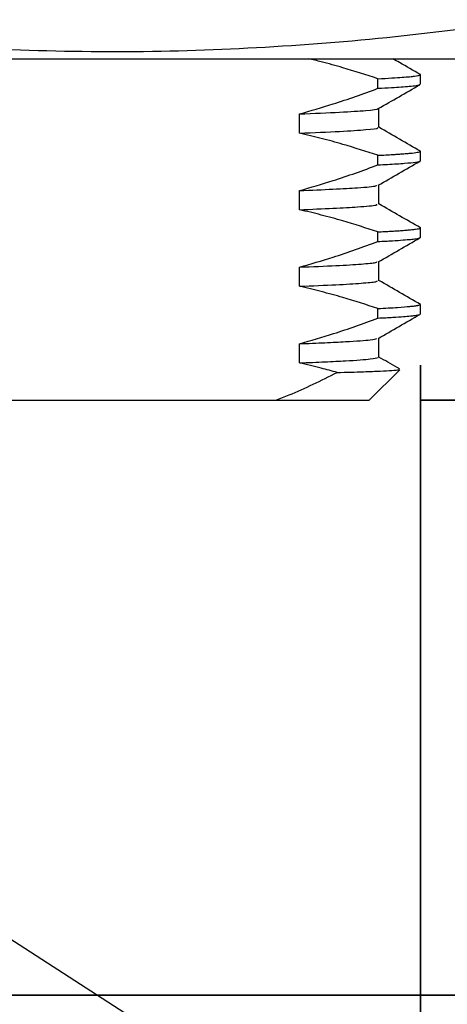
# Model space of a CAD drawing. Header units: millimetres. Extents: x 15 to 415, y 5 to 292.
# Tile 7 of 34: x 80 to 88, y 80 to 100. Entities that reach past the tile are written whole.
import ezdxf

# ---------------------------------------------------------------- set-up
doc = ezdxf.new("R2010")
doc.units = ezdxf.units.MM
doc.layers.add('THICCC', color=7, linetype='Continuous', lineweight=35)
doc.styles.add('SLDTEXTSTYLE0', font='TXT', dxfattribs={"width": 0.75})
doc.styles.add('SLDTEXTSTYLE4', font='TXT', dxfattribs={"width": 0.694444})
doc.dimstyles.new('SLDDIMSTYLE0', dxfattribs={"dimtxt": 2.645833, "dimasz": 3.302, "dimexe": 0, "dimexo": 0.0625, "dimgap": 0.661458, "dimtad": 1, "dimrnd": 1e-09, "dimzin": 12, "dimdsep": 46, "dimtxsty": 'SLDTEXTSTYLE0', "dimsah": 1, "dimcen": 0.09, "dimadec": 0, "dimazin": 3, "dimtfac": 1, "dimtofl": 0, "dimtmove": 0, "dimatfit": 3, "dimfxl": 1, "dimfrac": 2, "dimtolj": 1, "dimtzin": 12, "dimarcsym": 0})
doc.dimstyles.new('SLDDIMSTYLE3', dxfattribs={"dimtxt": 2.645833, "dimasz": 3.302, "dimexe": 0, "dimexo": 0.0625, "dimgap": 0.661458, "dimtad": 1, "dimrnd": 1e-09, "dimzin": 12, "dimdsep": 46, "dimtxsty": 'SLDTEXTSTYLE0', "dimsah": 1, "dimcen": 0.09, "dimadec": 0, "dimazin": 3, "dimtfac": 1, "dimtmove": 0, "dimatfit": 0, "dimfxl": 1, "dimfrac": 2, "dimtolj": 1, "dimtzin": 12, "dimarcsym": 0})
doc.dimstyles.new('SLDDIMSTYLE6', dxfattribs={"dimtxt": 0.18, "dimasz": 3.302, "dimexe": 0, "dimexo": 0.0625, "dimgap": 0, "dimtad": 0, "dimtih": 1, "dimtoh": 1, "dimdec": 0, "dimrnd": 1e-09, "dimzin": 0, "dimdsep": 46, "dimtxsty": 'Standard', "dimsah": 1, "dimcen": 0.09, "dimadec": 0, "dimazin": 0, "dimtfac": 3.302, "dimtdec": 0, "dimtofl": 0, "dimtmove": 0, "dimatfit": 3, "dimfxl": 1, "dimfrac": 2, "dimtolj": 1, "dimtzin": 0, "dimarcsym": 0})

# ---------------------------------------------------------------- blocks, each defined once
blk = doc.blocks.new('_D_4')
at = {"layer": 'THICCC'}
for p, q in [((102.953, 92.067), (102.953, 98.417)), ((87.674, 92.067), (103.953, 92.067)), ((102.953, 80.417), (102.953, 92.067)), ((78.941, 80.417), (103.953, 80.417)), ((102.953, 80.417), (102.953, 74.067))]:
    blk.add_line(p, q, dxfattribs=at)
for points in [[(102.953, 92.067), (103.461, 95.369), (102.445, 95.369)], [(102.953, 80.417), (102.445, 77.115), (103.461, 77.115)]]:
    blk.add_solid(points, dxfattribs=at)
at = {"layer": 'THICCC', "insert": (99.543, 81.831), "char_height": 2.6458, "attachment_point": 1, "rotation": 90, "style": 'SLDTEXTSTYLE0'}
blk.add_mtext('11.65', dxfattribs=at)
blk = doc.blocks.new('_D_8')
at = {"layer": 'THICCC'}
for p, q in [((87.674, 92.755), (87.674, 69.417)), ((57.674, 92.067), (57.674, 69.417)), ((57.674, 70.417), (34.042, 70.417)), ((57.674, 70.417), (87.674, 70.417))]:
    blk.add_line(p, q, dxfattribs=at)
for points in [[(57.674, 70.417), (60.976, 69.909), (60.976, 70.925)], [(87.674, 70.417), (84.372, 70.925), (84.372, 69.909)]]:
    blk.add_solid(points, dxfattribs=at)
at = {"layer": 'THICCC', "insert": (34.042, 73.828), "char_height": 2.6458, "attachment_point": 1, "style": 'SLDTEXTSTYLE4'}
blk.add_mtext('M30 x 1.5', dxfattribs=at)

msp = doc.modelspace()

# ---------------------------------------------------------------- linework, layer by layer
at = {"color": 7, "linetype": 'Continuous', "lineweight": 25}
for p, q in [((63.92358, 98.75543), (90.17358, 98.75543)), ((86.84283, 98.17535), (86.84283, 98.36287)), ((87.67358, 98.25496), (87.67358, 98.44242)), ((86.85891, 97.40659), (86.85891, 97.78159)), ((85.30596, 97.29777), (85.30596, 97.67277)), ((86.84283, 96.67528), (86.84283, 96.86281)), ((87.67358, 96.7549), (87.67358, 96.94262)), ((86.85891, 95.90659), (86.85891, 96.28159)), ((85.30596, 95.79777), (85.30596, 96.17277)), ((86.84283, 95.17537), (86.84283, 95.36274)), ((87.67358, 95.25493), (87.67358, 95.4423)), ((86.85891, 94.40659), (86.85891, 94.78159)), ((85.30596, 94.29777), (85.30596, 94.67277)), ((87.67358, 93.75482), (87.67358, 93.9425)), ((86.84283, 93.67535), (86.84283, 93.86287)), ((85.30596, 92.79777), (85.30596, 93.17277)), ((86.85891, 92.90659), (86.85891, 93.28159)), ((86.67358, 92.06734), (87.27117, 92.66493)), ((79.5975, 92.06734), (84.84154, 92.06734)), ((84.84154, 92.06734), (86.67358, 92.06734))]:
    msp.add_line(p, q, dxfattribs=at)
for points, knots in [([(89.89501, 99.51908), (88.99245, 99.39893), (87.18705, 99.15858), (84.46689, 98.94611), (81.72664, 98.86248), (78.97106, 98.94057), (76.20532, 99.15316), (74.36978, 99.39712), (73.45215, 99.51908)], [0, 0, 0, 0, 0.165286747, 0.330623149, 0.495867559, 0.663864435, 0.83195843, 1, 1, 1, 1]), ([(86.84283, 98.36287), (86.61389, 98.43657), (86.24468, 98.55543), (85.78942, 98.68134), (85.56361, 98.73534), (85.47964, 98.75543)], [0, 0, 0, 0, 0.5062206, 0.81637454, 1, 1, 1, 1]), ([(87.67346, 98.44325), (87.53813, 98.52143), (87.35801, 98.62549), (87.17788, 98.72955), (87.13309, 98.75543)], [0, 0, 0, 0, 0.75134455, 1, 1, 1, 1]), ([(86.84283, 98.36287), (86.93748, 98.3678), (87.11882, 98.37727), (87.31933, 98.39073), (87.46514, 98.40287), (87.56336, 98.41368), (87.62074, 98.42253), (87.65322, 98.42986), (87.66912, 98.43613), (87.67539, 98.44062), (87.67304, 98.44301), (87.67272, 98.44334)], [0, 0, 0, 0, 0.17943424, 0.34379521, 0.49308186, 0.62729322, 0.7464284, 0.82669174, 0.90695496, 0.98721805, 1, 1, 1, 1]), ([(85.30596, 97.67277), (85.52507, 97.7359), (85.89228, 97.84169), (86.404, 98.01364), (86.69654, 98.12145), (86.84283, 98.17537)], [0, 0, 0, 0, 0.42517395, 0.71253511, 1, 1, 1, 1]), ([(86.84283, 98.17535), (86.9344, 98.18012), (87.10506, 98.18901), (87.30619, 98.2023), (87.47388, 98.21592), (87.60003, 98.23067), (87.66957, 98.24393), (87.66627, 98.25204), (87.66509, 98.25496)], [0, 0, 0, 0, 0.17534744, 0.32678091, 0.49129273, 0.68245383, 0.88542779, 1, 1, 1, 1]), ([(86.85013, 97.77688), (86.98556, 97.85509), (87.2564, 98.01152), (87.52725, 98.16793), (87.66268, 98.24614)], [0, 0, 0, 0, 0.49999184, 1, 1, 1, 1]), ([(85.30596, 97.67277), (85.58729, 97.6843), (86.14873, 97.70732), (86.6265, 97.74144), (86.85583, 97.76446), (86.84081, 97.77596), (86.83962, 97.77687)], [0, 0, 0, 0, 0.32665192, 0.65190093, 0.9725957, 1, 1, 1, 1]), ([(85.30596, 97.29777), (85.58694, 97.3093), (86.14769, 97.33232), (86.63064, 97.36645), (86.8617, 97.39106), (86.83917, 97.40412), (86.8349, 97.40659)], [0, 0, 0, 0, 0.31180163, 0.62226413, 0.92837945, 1, 1, 1, 1]), ([(87.67346, 96.94325), (87.53813, 97.02143), (87.26747, 97.1778), (86.99679, 97.33417), (86.86146, 97.41235)], [0, 0, 0, 0, 0.50000401, 1, 1, 1, 1]), ([(86.84283, 96.86287), (86.61391, 96.93669), (86.24472, 97.05573), (85.73167, 97.1966), (85.44788, 97.26404), (85.30596, 97.29777)], [0, 0, 0, 0, 0.44930995, 0.72459557, 1, 1, 1, 1]), ([(86.84283, 96.86281), (86.94537, 96.86817), (87.08256, 96.87533), (87.2194, 96.8841), (87.29032, 96.88899), (87.34871, 96.89337), (87.39639, 96.89723), (87.43479, 96.90058), (87.5224, 96.90874), (87.62683, 96.92174), (87.67259, 96.93468), (87.67287, 96.94159), (87.67291, 96.94262)], [0, 0, 0, 0, 0.196903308, 0.263454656, 0.323770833, 0.377851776, 0.425697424, 0.467307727, 0.502682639, 0.731414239, 0.960144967, 1, 1, 1, 1]), ([(85.30596, 96.17277), (85.52507, 96.2359), (85.89228, 96.34169), (86.404, 96.51364), (86.69654, 96.62145), (86.84283, 96.67537)], [0, 0, 0, 0, 0.42517395, 0.71253511, 1, 1, 1, 1]), ([(86.84283, 96.67528), (86.90598, 96.67856), (87.11309, 96.68933), (87.38616, 96.70745), (87.59447, 96.72921), (87.68512, 96.74479), (87.66605, 96.75338), (87.66268, 96.7549)], [0, 0, 0, 0, 0.11938932, 0.39159158, 0.6654086, 0.94084041, 1, 1, 1, 1]), ([(86.85013, 96.27688), (86.98556, 96.35509), (87.2564, 96.51152), (87.52725, 96.66793), (87.66268, 96.74614)], [0, 0, 0, 0, 0.49999184, 1, 1, 1, 1]), ([(85.30596, 96.17277), (85.53755, 96.18213), (86.00026, 96.20083), (86.51064, 96.23169), (86.81187, 96.25723), (86.81405, 96.27273), (86.81462, 96.27676)], [0, 0, 0, 0, 0.26525809, 0.52999073, 0.87759952, 1, 1, 1, 1]), ([(85.30596, 95.79777), (85.53739, 95.80713), (85.9998, 95.82583), (86.51274, 95.8567), (86.82309, 95.88385), (86.821, 95.90089), (86.82031, 95.90649)], [0, 0, 0, 0, 0.25320208, 0.50590259, 0.83771252, 1, 1, 1, 1]), ([(87.67346, 95.44325), (87.53813, 95.52143), (87.26747, 95.6778), (86.99679, 95.83417), (86.86146, 95.91235)], [0, 0, 0, 0, 0.50000401, 1, 1, 1, 1]), ([(86.84283, 95.36287), (86.61391, 95.43669), (86.24472, 95.55573), (85.73167, 95.6966), (85.44788, 95.76404), (85.30596, 95.79777)], [0, 0, 0, 0, 0.44930995, 0.72459557, 1, 1, 1, 1]), ([(86.84283, 95.36274), (86.88704, 95.36499), (86.97546, 95.36949), (87.09433, 95.37625), (87.20761, 95.38332), (87.3157, 95.39085), (87.4183, 95.39896), (87.51013, 95.40764), (87.5871, 95.41686), (87.64255, 95.42662), (87.67238, 95.43517), (87.67015, 95.44044), (87.66937, 95.4423)], [0, 0, 0, 0, 0.0824698, 0.16493962, 0.24740947, 0.3403566, 0.44144779, 0.55068286, 0.6680616, 0.79358381, 0.92724925, 1, 1, 1, 1]), ([(85.30596, 94.67277), (85.52507, 94.7359), (85.89228, 94.84169), (86.404, 95.01364), (86.69654, 95.12145), (86.84283, 95.17537)], [0, 0, 0, 0, 0.42517395, 0.71253511, 1, 1, 1, 1]), ([(86.84283, 95.17537), (86.94103, 95.18051), (87.12952, 95.19036), (87.33561, 95.20441), (87.48383, 95.21712), (87.58122, 95.22849), (87.63488, 95.23768), (87.66154, 95.24515), (87.67289, 95.2505), (87.67242, 95.25374), (87.67224, 95.25493)], [0, 0, 0, 0, 0.18880984, 0.36242272, 0.52083754, 0.66405328, 0.79206901, 0.87284099, 0.95361288, 1, 1, 1, 1]), ([(86.85013, 94.77688), (86.98556, 94.85509), (87.2564, 95.01152), (87.52725, 95.16793), (87.66268, 95.24614)], [0, 0, 0, 0, 0.49999184, 1, 1, 1, 1]), ([(85.30596, 94.67277), (85.55795, 94.68303), (86.06122, 94.70352), (86.53905, 94.73399), (86.80161, 94.75855), (86.81856, 94.77238), (86.82393, 94.77676)], [0, 0, 0, 0, 0.29064929, 0.58046823, 0.86721393, 1, 1, 1, 1]), ([(85.30596, 94.29777), (85.55779, 94.30803), (86.06073, 94.32852), (86.54099, 94.359), (86.81318, 94.38517), (86.82868, 94.40055), (86.83467, 94.40649)], [0, 0, 0, 0, 0.27744554, 0.55409846, 0.82781775, 1, 1, 1, 1]), ([(86.84283, 93.86287), (86.61391, 93.93669), (86.24472, 94.05573), (85.73167, 94.1966), (85.44788, 94.26404), (85.30596, 94.29777)], [0, 0, 0, 0, 0.44930995, 0.72459557, 1, 1, 1, 1]), ([(87.67346, 93.94325), (87.53813, 94.02143), (87.26747, 94.1778), (86.99679, 94.33417), (86.86146, 94.41235)], [0, 0, 0, 0, 0.50000401, 1, 1, 1, 1]), ([(86.84283, 93.86287), (86.97926, 93.87017), (87.23682, 93.88394), (87.42113, 93.89885), (87.50887, 93.90776), (87.54244, 93.91156), (87.57135, 93.91523), (87.59589, 93.91876), (87.61646, 93.92215), (87.63322, 93.92541), (87.6632, 93.93218), (87.66666, 93.93786), (87.66949, 93.9425)], [0, 0, 0, 0, 0.26833704, 0.50658804, 0.55594773, 0.60378989, 0.65011453, 0.69492165, 0.73821125, 0.77998331, 0.82023785, 1, 1, 1, 1]), ([(86.84283, 93.67535), (86.94489, 93.6807), (87.13652, 93.69073), (87.33925, 93.70471), (87.47772, 93.71664), (87.56095, 93.72609), (87.6146, 93.73401), (87.65023, 93.74139), (87.67178, 93.74843), (87.67103, 93.75299), (87.67073, 93.75482)], [0, 0, 0, 0, 0.196640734, 0.369208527, 0.517700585, 0.642114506, 0.725515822, 0.820844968, 0.928101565, 1, 1, 1, 1]), ([(86.85013, 93.27688), (86.98556, 93.35509), (87.2564, 93.51152), (87.52725, 93.66793), (87.66268, 93.74614)], [0, 0, 0, 0, 0.49999184, 1, 1, 1, 1]), ([(85.30596, 93.17277), (85.52888, 93.23704), (85.89799, 93.34346), (86.40966, 93.51568), (86.69843, 93.62213), (86.84283, 93.67537)], [0, 0, 0, 0, 0.43257677, 0.7162386, 1, 1, 1, 1]), ([(85.30596, 93.17277), (85.47752, 93.17958), (85.82062, 93.19321), (86.32345, 93.21917), (86.72857, 93.24751), (86.79418, 93.26795), (86.8224, 93.27675)], [0, 0, 0, 0, 0.1932605, 0.38649236, 0.73610432, 1, 1, 1, 1]), ([(85.30596, 92.79777), (85.47747, 92.80458), (85.82046, 92.81821), (86.3243, 92.84417), (86.74651, 92.87416), (86.81395, 92.89616), (86.84571, 92.90653)], [0, 0, 0, 0, 0.184498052, 0.368968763, 0.70272927, 1, 1, 1, 1]), ([(86.04277, 92.60984), (85.93906, 92.63848), (85.6941, 92.70612), (85.44792, 92.76425), (85.30596, 92.79777)], [0, 0, 0, 0, 0.4233743, 1, 1, 1, 1]), ([(87.26939, 92.67669), (87.25181, 92.68684), (87.11584, 92.76539), (86.97986, 92.84395), (86.86146, 92.91235)], [0, 0, 0, 0, 0.1292271, 1, 1, 1, 1]), ([(84.84154, 92.06734), (84.92924, 92.101), (85.33505, 92.25673), (85.73178, 92.45468), (86.04277, 92.60984)], [0, 0, 0, 0, 0.21611602, 1, 1, 1, 1]), ([(86.04277, 92.60984), (86.22377, 92.61497), (86.55689, 92.6244), (86.90053, 92.638), (87.13154, 92.65075), (87.25789, 92.6617), (87.26303, 92.66845), (87.26502, 92.67107)], [0, 0, 0, 0, 0.2441047, 0.44924465, 0.65438465, 0.86548194, 1, 1, 1, 1])]:
    msp.add_open_spline(points, degree=3, knots=knots, dxfattribs=at)

# ---------------------------------------------------------------- dimensions: what is measured, and where the dimension line sits
at = {"layer": 'THICCC'}
dim = msp.add_linear_dim(base=(102.95337, 92.06734), p1=(77.94077, 80.41735), p2=(86.67358, 92.06734), angle=90, dimstyle='SLDDIMSTYLE3', dxfattribs=at)
dim.commit()
dim.dimension.update_dxf_attribs({"geometry": '_D_4', "text_midpoint": (102.95337, 86.22866), "dimtype": 160})
dim = msp.add_linear_dim(base=(87.67358, 70.41735), p1=(57.67358, 93.06734), p2=(87.67358, 93.75482), text='M30 x 1.5', dimstyle='SLDDIMSTYLE0', dxfattribs=at)
dim.commit()
dim.dimension.update_dxf_attribs({"geometry": '_D_8', "text_midpoint": (41.88347, 70.41735), "dimtype": 160})

# ---------------------------------------------------------------- leaders
msp.add_leader([(65.91753, 90.35654), (99.95414, 68.42867), (106.30414, 68.42867)], dimstyle='SLDDIMSTYLE6', dxfattribs=at)

doc.saveas('drawing.dxf')
